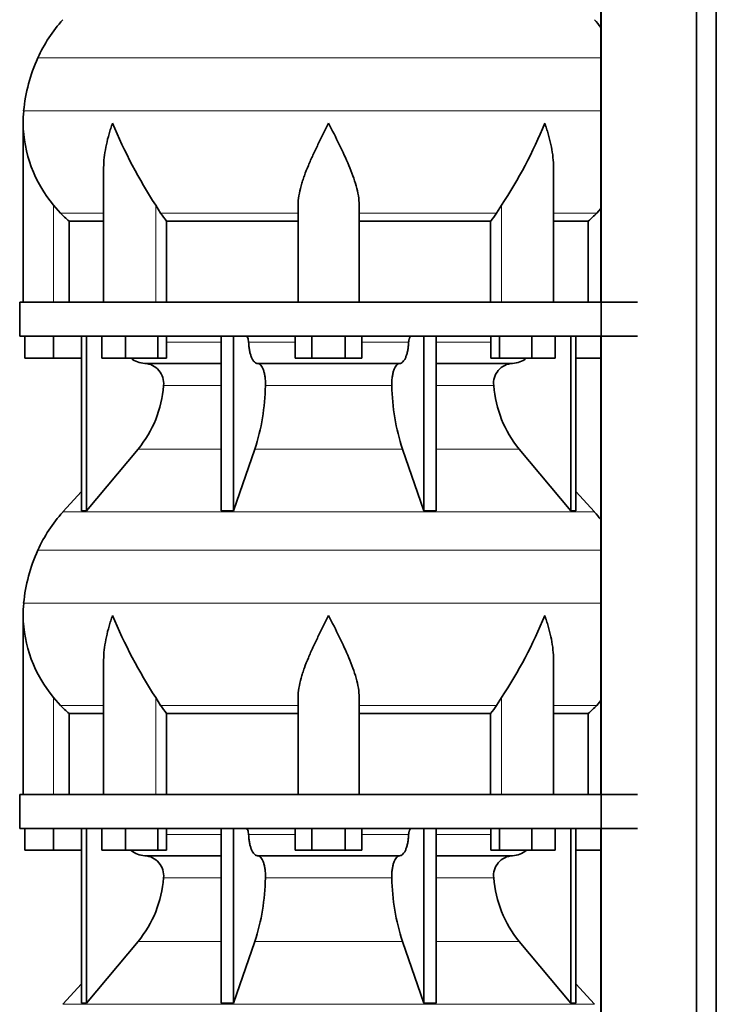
# Model space of a CAD drawing. Header units: millimetres. Extents: x 148 to 904, y -3418 to 2306.
# Tile 24 of 27: x 164 to 369, y 1211 to 1501. Entities that reach past the tile are written whole.
import ezdxf

# ---------------------------------------------------------------- set-up
doc = ezdxf.new("R2010")
doc.units = ezdxf.units.MM
doc.layers.add('MID_134-16', color=7, linetype='Continuous')
doc.layers.add('VSI134_DIFFUSORE', color=7, linetype='Continuous')

# ---------------------------------------------------------------- blocks, each defined once
blk = doc.blocks.new('SE')
at = {"layer": 'MID_134-16', "color": 7, "linetype": 'Continuous', "lineweight": 35}
for p, q in [((334.95, 1727.68), (334.95, -608.82)), ((363.09, -608.82), (363.09, 1727.68)), ((368.89, -608.82), (368.89, 1727.68)), ((334.88, 1552.68), (334.88, 1417.68)), ((334.88, 1407.68), (334.88, 1272.68)), ((334.88, 1262.68), (334.88, 1127.68))]:
    blk.add_line(p, q, dxfattribs=at)
at = {"layer": 'VSI134_DIFFUSORE', "color": 4, "linetype": 'Continuous', "lineweight": 9}
for p, q in [((169.02, 1489.67), (334.88, 1489.67)), ((164.86, 1474.04), (334.88, 1474.04)), ((173.69, 1417.68), (173.69, 1446.28)), ((203.78, 1417.68), (203.78, 1446.28)), ((305.6, 1417.68), (305.6, 1446.28)), ((175.7, 1443.98), (188.41, 1443.98)), ((205.2, 1443.98), (245.69, 1443.98)), ((263.69, 1443.98), (304.18, 1443.98)), ((320.97, 1443.98), (333.68, 1443.98)), ((206.89, 1405.91), (222.99, 1405.91)), ((231.12, 1405.91), (244.87, 1405.91)), ((264.5, 1405.91), (278.26, 1405.91)), ((286.39, 1405.91), (302.48, 1405.91)), ((222.99, 1393.14), (206.06, 1393.14)), ((273.3, 1393.14), (236.08, 1393.14)), ((303.32, 1393.14), (286.39, 1393.14)), ((198.55, 1374.44), (222.99, 1374.44)), ((232.97, 1374.44), (276.41, 1374.44)), ((286.39, 1374.44), (310.83, 1374.44)), ((176.39, 1355.93), (332.99, 1355.93)), ((169.02, 1344.67), (334.88, 1344.67)), ((164.86, 1329.04), (334.88, 1329.04)), ((173.69, 1272.68), (173.69, 1301.28)), ((203.78, 1272.68), (203.78, 1301.28)), ((305.6, 1272.68), (305.6, 1301.28)), ((175.7, 1298.98), (188.41, 1298.98)), ((205.2, 1298.98), (245.69, 1298.98)), ((263.69, 1298.98), (304.18, 1298.98)), ((320.97, 1298.98), (333.68, 1298.98)), ((206.89, 1260.91), (222.99, 1260.91)), ((231.12, 1260.91), (244.87, 1260.91)), ((264.5, 1260.91), (278.26, 1260.91)), ((286.39, 1260.91), (302.48, 1260.91)), ((222.99, 1248.14), (206.06, 1248.14)), ((273.3, 1248.14), (236.08, 1248.14)), ((303.32, 1248.14), (286.39, 1248.14)), ((198.55, 1229.44), (222.99, 1229.44)), ((232.97, 1229.44), (276.41, 1229.44)), ((286.39, 1229.44), (310.83, 1229.44)), ((176.39, 1210.93), (332.99, 1210.93))]:
    blk.add_line(p, q, dxfattribs=at)
at = {"layer": 'VSI134_DIFFUSORE', "color": 7, "linetype": 'Continuous', "lineweight": 35}
for p, q in [((164.69, 1470.42), (164.69, 1417.68)), ((188.41, 1457.04), (188.41, 1417.68)), ((320.97, 1417.68), (320.97, 1457.04)), ((175.7, 1443.98), (173.69, 1446.28)), ((205.2, 1443.98), (203.78, 1446.28)), ((245.69, 1417.68), (245.69, 1446.28)), ((263.69, 1417.68), (263.69, 1446.28)), ((305.6, 1446.28), (304.18, 1443.98)), ((334.88, 1445.36), (333.68, 1443.98)), ((178.22, 1441.54), (188.41, 1441.54)), ((178.22, 1417.68), (178.22, 1441.54)), ((206.98, 1441.54), (245.69, 1441.54)), ((206.98, 1417.68), (206.98, 1441.54)), ((263.69, 1441.54), (302.4, 1441.54)), ((302.4, 1441.54), (302.4, 1417.68)), ((320.97, 1441.54), (331.16, 1441.54)), ((331.16, 1441.54), (331.16, 1417.68)), ((163.69, 1417.68), (345.69, 1417.68)), ((163.69, 1417.68), (163.69, 1407.68)), ((163.69, 1407.68), (345.69, 1407.68)), ((165.19, 1401.28), (165.19, 1407.68)), ((165.19, 1401.28), (165.19, 1407.68)), ((173.69, 1401.28), (173.69, 1407.68)), ((181.86, 1407.68), (181.86, 1356.23)), ((183.39, 1407.68), (183.39, 1356.23)), ((187.93, 1401.28), (187.93, 1407.68)), ((194.87, 1401.28), (194.87, 1407.68)), ((204.35, 1401.28), (204.35, 1407.68)), ((206.89, 1401.28), (206.89, 1407.68)), ((222.99, 1407.68), (222.99, 1356.23)), ((226.69, 1407.68), (226.69, 1356.23)), ((244.87, 1401.28), (244.87, 1407.68)), ((249.78, 1401.28), (249.78, 1407.68)), ((259.6, 1401.28), (259.6, 1407.68)), ((264.5, 1401.28), (264.5, 1407.68)), ((282.69, 1407.68), (282.69, 1356.23)), ((286.39, 1407.68), (286.39, 1356.23)), ((302.48, 1401.28), (302.48, 1407.68)), ((305.03, 1401.28), (305.03, 1407.68)), ((314.51, 1401.28), (314.51, 1407.68)), ((321.45, 1401.28), (321.45, 1407.68)), ((325.99, 1407.68), (325.99, 1356.23)), ((327.52, 1407.68), (327.52, 1356.23)), ((173.69, 1401.28), (165.19, 1401.28)), ((181.86, 1401.28), (173.69, 1401.28)), ((194.87, 1401.28), (187.93, 1401.28)), ((204.35, 1401.28), (194.87, 1401.28)), ((206.89, 1401.28), (204.35, 1401.28)), ((249.78, 1401.28), (244.87, 1401.28)), ((259.6, 1401.28), (249.78, 1401.28)), ((264.5, 1401.28), (259.6, 1401.28)), ((305.03, 1401.28), (302.48, 1401.28)), ((314.51, 1401.28), (305.03, 1401.28)), ((321.45, 1401.28), (314.51, 1401.28)), ((334.88, 1401.28), (327.52, 1401.28)), ((200.52, 1399.68), (222.99, 1399.68)), ((233.78, 1399.68), (275.6, 1399.68)), ((286.39, 1399.68), (308.86, 1399.68)), ((183.39, 1356.23), (198.55, 1374.44)), ((226.69, 1356.23), (232.97, 1374.44)), ((276.41, 1374.44), (282.69, 1356.23)), ((310.83, 1374.44), (325.99, 1356.23)), ((181.86, 1362), (176.39, 1355.93)), ((332.99, 1355.93), (327.52, 1362)), ((181.86, 1356.23), (183.39, 1356.23)), ((222.99, 1356.23), (226.69, 1356.23)), ((282.69, 1356.23), (286.39, 1356.23)), ((325.99, 1356.23), (327.52, 1356.23)), ((164.69, 1325.42), (164.69, 1272.68)), ((188.41, 1312.04), (188.41, 1272.68)), ((320.97, 1272.68), (320.97, 1312.04)), ((175.7, 1298.98), (173.69, 1301.28)), ((205.2, 1298.98), (203.78, 1301.28)), ((245.69, 1272.68), (245.69, 1301.28)), ((263.69, 1272.68), (263.69, 1301.28)), ((305.6, 1301.28), (304.18, 1298.98)), ((334.88, 1300.36), (333.68, 1298.98)), ((178.22, 1296.54), (188.41, 1296.54)), ((178.22, 1272.68), (178.22, 1296.54)), ((206.98, 1296.54), (245.69, 1296.54)), ((206.98, 1272.68), (206.98, 1296.54)), ((263.69, 1296.54), (302.4, 1296.54)), ((302.4, 1296.54), (302.4, 1272.68)), ((320.97, 1296.54), (331.16, 1296.54)), ((331.16, 1296.54), (331.16, 1272.68)), ((163.69, 1272.68), (345.69, 1272.68)), ((163.69, 1272.68), (163.69, 1262.68)), ((163.69, 1262.68), (345.69, 1262.68)), ((165.19, 1256.28), (165.19, 1262.68)), ((165.19, 1256.28), (165.19, 1262.68)), ((173.69, 1256.28), (173.69, 1262.68)), ((181.86, 1262.68), (181.86, 1211.23)), ((183.39, 1262.68), (183.39, 1211.23)), ((187.93, 1256.28), (187.93, 1262.68)), ((194.87, 1256.28), (194.87, 1262.68)), ((204.35, 1256.28), (204.35, 1262.68)), ((206.89, 1256.28), (206.89, 1262.68)), ((222.99, 1262.68), (222.99, 1211.23)), ((226.69, 1262.68), (226.69, 1211.23)), ((244.87, 1256.28), (244.87, 1262.68)), ((249.78, 1256.28), (249.78, 1262.68)), ((259.6, 1256.28), (259.6, 1262.68)), ((264.5, 1256.28), (264.5, 1262.68)), ((282.69, 1262.68), (282.69, 1211.23)), ((286.39, 1262.68), (286.39, 1211.23)), ((302.48, 1256.28), (302.48, 1262.68)), ((305.03, 1256.28), (305.03, 1262.68)), ((314.51, 1256.28), (314.51, 1262.68)), ((321.45, 1256.28), (321.45, 1262.68)), ((325.99, 1262.68), (325.99, 1211.23)), ((327.52, 1262.68), (327.52, 1211.23)), ((173.69, 1256.28), (165.19, 1256.28)), ((181.86, 1256.28), (173.69, 1256.28)), ((194.87, 1256.28), (187.93, 1256.28)), ((204.35, 1256.28), (194.87, 1256.28)), ((206.89, 1256.28), (204.35, 1256.28)), ((249.78, 1256.28), (244.87, 1256.28)), ((259.6, 1256.28), (249.78, 1256.28)), ((264.5, 1256.28), (259.6, 1256.28)), ((305.03, 1256.28), (302.48, 1256.28)), ((314.51, 1256.28), (305.03, 1256.28)), ((321.45, 1256.28), (314.51, 1256.28)), ((334.88, 1256.28), (327.52, 1256.28)), ((200.52, 1254.68), (222.99, 1254.68)), ((233.78, 1254.68), (275.6, 1254.68)), ((286.39, 1254.68), (308.86, 1254.68)), ((183.39, 1211.23), (198.55, 1229.44)), ((226.69, 1211.23), (232.97, 1229.44)), ((276.41, 1229.44), (282.69, 1211.23)), ((310.83, 1229.44), (325.99, 1211.23)), ((181.86, 1217), (176.39, 1210.93)), ((332.99, 1210.93), (327.52, 1217)), ((181.86, 1211.23), (183.39, 1211.23)), ((222.99, 1211.23), (226.69, 1211.23)), ((282.69, 1211.23), (286.39, 1211.23)), ((325.99, 1211.23), (327.52, 1211.23))]:
    blk.add_line(p, q, dxfattribs=at)
for centre, radius, start, end in [((209.09, 1471.48), 44, 138, 155.5912), ((300.29, 1471.48), 44, 38.1684, 42), ((213.64, 1469.42), 49, 155.5912, 174.5826), ((203.19, 1470.41), 38.5, 174.5826, 180.0016), ((203.34, 1471.08), 38.66, 180.9959, 219.9106), ((329.39, 1527.95), 149.83, 202.585, 213.0327), ((192.33, 1521.44), 135.94, 326.4322, 337.9502), ((238.34, 1466.22), 39.91, 213.8601, 218.2043), ((271.07, 1466.2), 39.88, 321.7938, 326.1418), ((200.75, 1406.36), 6.68, 230.2819, 268.0094), ((308.62, 1406.37), 6.69, 272.0607, 309.722), ((200.23, 1393.82), 5.87, 353.3223, 87.2173), ((309.13, 1393.84), 5.85, 92.5772, 186.8833), ((172.76, 1395.66), 33.4, 320.5472, 355.6594), ((171.12, 1394.34), 64.97, 342.1602, 358.9354), ((339.77, 1394.59), 66.48, 181.2569, 197.6475), ((336.73, 1395.71), 33.51, 184.3996, 219.3938), ((209.09, 1326.48), 44, 138, 155.5912), ((300.29, 1326.48), 44, 38.1684, 42), ((213.64, 1324.42), 49, 155.5912, 174.5826), ((203.19, 1325.41), 38.5, 174.5826, 180.0016), ((203.34, 1326.08), 38.66, 180.9959, 219.9106), ((329.39, 1382.95), 149.83, 202.585, 213.0327), ((192.33, 1376.44), 135.94, 326.4322, 337.9502), ((238.34, 1321.22), 39.91, 213.8601, 218.2043), ((271.07, 1321.2), 39.88, 321.7938, 326.1418), ((200.75, 1261.36), 6.68, 230.2819, 268.0094), ((308.62, 1261.37), 6.69, 272.0607, 309.722), ((200.23, 1248.82), 5.87, 353.3223, 87.2173), ((309.13, 1248.84), 5.85, 92.5772, 186.8833), ((172.76, 1250.66), 33.4, 320.5472, 355.6594), ((171.12, 1249.34), 64.97, 342.1602, 358.9354), ((339.77, 1249.59), 66.48, 181.2569, 197.6475), ((336.73, 1250.71), 33.51, 184.3996, 219.3938)]:
    blk.add_arc(centre, radius, start, end, dxfattribs=at)
for points, knots in [([(191.05, 1470.41), (190.96, 1470.15), (190.86, 1469.89), (190.68, 1469.37), (190.6, 1469.1), (190.34, 1468.32), (190.18, 1467.8), (189.72, 1466.24), (189.46, 1465.21), (189.01, 1463.13), (188.82, 1462.09), (188.55, 1460.04), (188.47, 1459.02), (188.42, 1457.68), (188.41, 1457.36), (188.41, 1457.03)], [0, 0, 0, 0, 0.03125, 0.03125, 0.0625, 0.0625, 0.125, 0.125, 0.25, 0.25, 0.375, 0.375, 0.5, 0.5, 0.5400162, 0.5400162, 0.5400162, 0.5400162]), ([(254.69, 1470.41), (254.56, 1470.15), (254.42, 1469.89), (254.16, 1469.37), (254.03, 1469.1), (253.63, 1468.32), (253.36, 1467.8), (252.58, 1466.24), (252.06, 1465.21), (251.05, 1463.13), (250.55, 1462.09), (249.61, 1460.04), (249.15, 1459.02), (248.31, 1456.99), (247.91, 1455.99), (247.37, 1454.48), (247.2, 1453.98), (246.88, 1452.98), (246.73, 1452.48), (246.31, 1451), (246.09, 1450.03), (245.78, 1448.13), (245.69, 1447.2), (245.69, 1446.28)], [0, 0, 0, 0, 0.03125, 0.03125, 0.0625, 0.0625, 0.125, 0.125, 0.25, 0.25, 0.375, 0.375, 0.5, 0.5, 0.625, 0.625, 0.6875, 0.6875, 0.75, 0.75, 0.875, 0.875, 1, 1, 1, 1]), ([(263.69, 1446.28), (263.69, 1448.11), (263.34, 1450.01), (262.24, 1453.96), (261.5, 1455.98), (258.96, 1462.05), (256.8, 1466.26), (254.69, 1470.41)], [0, 0, 0, 0, 0.25, 0.25, 0.5, 0.5, 1, 1, 1, 1]), ([(320.97, 1457.03), (320.97, 1457.37), (320.96, 1457.71), (320.87, 1460.1), (320.59, 1462.14), (319.92, 1465.22), (319.65, 1466.25), (319.2, 1467.81), (319.04, 1468.32), (318.78, 1469.1), (318.65, 1469.5), (318.52, 1469.89), (318.42, 1470.15), (318.38, 1470.28), (318.33, 1470.41)], [0.4588627, 0.4588627, 0.4588627, 0.4588627, 0.5, 0.5, 0.75, 0.75, 0.875, 0.875, 0.9375, 0.9375, 0.96875, 0.984375, 0.984375, 1, 1, 1, 1]), ([(230.36, 1407.68), (230.4, 1407.68), (230.45, 1407.67), (230.54, 1407.63), (230.59, 1407.6), (230.72, 1407.47), (230.8, 1407.34), (230.94, 1407.01), (230.99, 1406.82), (231.08, 1406.39), (231.11, 1406.15), (231.12, 1405.91)], [0, 0, 0, 0, 0.125, 0.125, 0.25, 0.25, 0.5, 0.5, 0.75, 0.75, 1, 1, 1, 1]), ([(278.26, 1405.91), (278.27, 1406.15), (278.3, 1406.38), (278.36, 1406.71), (278.39, 1406.81), (278.45, 1407), (278.48, 1407.09), (278.55, 1407.26), (278.59, 1407.33), (278.66, 1407.45), (278.71, 1407.51), (278.79, 1407.6), (278.84, 1407.63), (278.93, 1407.67), (278.98, 1407.68), (279.02, 1407.68)], [0, 0, 0, 0, 0.25, 0.25, 0.375, 0.375, 0.5, 0.5, 0.625, 0.625, 0.75, 0.75, 0.875, 0.875, 1, 1, 1, 1]), ([(233.78, 1399.68), (233.62, 1399.68), (233.46, 1399.72), (233.22, 1399.84), (233.14, 1399.89), (232.98, 1400), (232.9, 1400.07), (232.67, 1400.29), (232.53, 1400.48), (232.25, 1400.93), (232.12, 1401.18), (231.87, 1401.74), (231.76, 1402.06), (231.56, 1402.73), (231.47, 1403.09), (231.33, 1403.84), (231.26, 1404.24), (231.17, 1405.06), (231.14, 1405.48), (231.12, 1405.91)], [0, 0, 0, 0, 0.125, 0.125, 0.1875, 0.1875, 0.25, 0.25, 0.375, 0.375, 0.5, 0.5, 0.625, 0.625, 0.75, 0.75, 0.875, 0.875, 1, 1, 1, 1]), ([(278.26, 1405.91), (278.24, 1405.48), (278.21, 1405.06), (278.14, 1404.45), (278.11, 1404.25), (278.05, 1403.86), (278.02, 1403.66), (277.91, 1403.09), (277.82, 1402.74), (277.67, 1402.23), (277.62, 1402.07), (277.5, 1401.76), (277.45, 1401.61), (277.26, 1401.18), (277.13, 1400.93), (276.86, 1400.49), (276.71, 1400.3), (276.4, 1399.99), (276.25, 1399.88), (275.93, 1399.72), (275.76, 1399.68), (275.6, 1399.68)], [0, 0, 0, 0, 0.125, 0.125, 0.1875, 0.1875, 0.25, 0.25, 0.375, 0.375, 0.4375, 0.4375, 0.5, 0.5, 0.625, 0.625, 0.75, 0.75, 0.875, 0.875, 1, 1, 1, 1]), ([(233.78, 1399.68), (233.86, 1399.68), (233.94, 1399.67), (234.1, 1399.63), (234.18, 1399.6), (234.41, 1399.47), (234.56, 1399.34), (234.86, 1399.01), (234.99, 1398.8), (235.19, 1398.44), (235.25, 1398.31), (235.37, 1398.03), (235.43, 1397.88), (235.59, 1397.43), (235.68, 1397.09), (235.81, 1396.56), (235.84, 1396.37), (235.91, 1395.99), (235.94, 1395.8), (236.02, 1395.21), (236.05, 1394.8), (236.09, 1393.97), (236.09, 1393.55), (236.08, 1393.14)], [0, 0, 0, 0, 0.0625, 0.0625, 0.125, 0.125, 0.25, 0.25, 0.375, 0.375, 0.4375, 0.4375, 0.5, 0.5, 0.625, 0.625, 0.6875, 0.6875, 0.75, 0.75, 0.875, 0.875, 1, 1, 1, 1]), ([(273.3, 1393.14), (273.29, 1393.55), (273.29, 1393.97), (273.32, 1394.59), (273.33, 1394.79), (273.37, 1395.2), (273.39, 1395.4), (273.47, 1395.99), (273.53, 1396.37), (273.65, 1396.91), (273.7, 1397.08), (273.79, 1397.42), (273.9, 1397.74), (274.01, 1398.03), (274.13, 1398.31), (274.19, 1398.44), (274.39, 1398.8), (274.52, 1399.01), (274.82, 1399.34), (274.97, 1399.47), (275.28, 1399.64), (275.44, 1399.68), (275.6, 1399.68)], [0, 0, 0, 0, 0.125, 0.125, 0.1875, 0.1875, 0.25, 0.25, 0.375, 0.375, 0.4375, 0.4375, 0.5, 0.5625, 0.5625, 0.625, 0.625, 0.75, 0.75, 0.875, 0.875, 1, 1, 1, 1]), ([(191.05, 1325.41), (190.96, 1325.15), (190.86, 1324.89), (190.68, 1324.37), (190.6, 1324.1), (190.34, 1323.32), (190.18, 1322.8), (189.72, 1321.24), (189.46, 1320.21), (189.01, 1318.13), (188.82, 1317.09), (188.55, 1315.04), (188.47, 1314.02), (188.42, 1312.68), (188.41, 1312.36), (188.41, 1312.03)], [0, 0, 0, 0, 0.03125, 0.03125, 0.0625, 0.0625, 0.125, 0.125, 0.25, 0.25, 0.375, 0.375, 0.5, 0.5, 0.5400162, 0.5400162, 0.5400162, 0.5400162]), ([(254.69, 1325.41), (254.56, 1325.15), (254.42, 1324.89), (254.16, 1324.37), (254.03, 1324.1), (253.63, 1323.32), (253.36, 1322.8), (252.58, 1321.24), (252.06, 1320.21), (251.05, 1318.13), (250.55, 1317.09), (249.61, 1315.04), (249.15, 1314.02), (248.31, 1311.99), (247.91, 1310.99), (247.37, 1309.48), (247.2, 1308.98), (246.88, 1307.98), (246.73, 1307.48), (246.31, 1306), (246.09, 1305.03), (245.78, 1303.13), (245.69, 1302.2), (245.69, 1301.28)], [0, 0, 0, 0, 0.03125, 0.03125, 0.0625, 0.0625, 0.125, 0.125, 0.25, 0.25, 0.375, 0.375, 0.5, 0.5, 0.625, 0.625, 0.6875, 0.6875, 0.75, 0.75, 0.875, 0.875, 1, 1, 1, 1]), ([(263.69, 1301.28), (263.69, 1303.11), (263.34, 1305.01), (262.24, 1308.96), (261.5, 1310.98), (258.96, 1317.05), (256.8, 1321.26), (254.69, 1325.41)], [0, 0, 0, 0, 0.25, 0.25, 0.5, 0.5, 1, 1, 1, 1]), ([(320.97, 1312.03), (320.97, 1312.37), (320.96, 1312.71), (320.87, 1315.1), (320.59, 1317.14), (319.92, 1320.22), (319.65, 1321.25), (319.2, 1322.81), (319.04, 1323.32), (318.78, 1324.1), (318.65, 1324.5), (318.52, 1324.89), (318.42, 1325.15), (318.38, 1325.28), (318.33, 1325.41)], [0.4588627, 0.4588627, 0.4588627, 0.4588627, 0.5, 0.5, 0.75, 0.75, 0.875, 0.875, 0.9375, 0.9375, 0.96875, 0.984375, 0.984375, 1, 1, 1, 1]), ([(230.36, 1262.68), (230.4, 1262.68), (230.45, 1262.67), (230.54, 1262.63), (230.59, 1262.6), (230.72, 1262.47), (230.8, 1262.34), (230.94, 1262.01), (230.99, 1261.82), (231.08, 1261.39), (231.11, 1261.15), (231.12, 1260.91)], [0, 0, 0, 0, 0.125, 0.125, 0.25, 0.25, 0.5, 0.5, 0.75, 0.75, 1, 1, 1, 1]), ([(278.26, 1260.91), (278.27, 1261.15), (278.3, 1261.38), (278.36, 1261.71), (278.39, 1261.81), (278.45, 1262), (278.48, 1262.09), (278.55, 1262.26), (278.59, 1262.33), (278.66, 1262.45), (278.71, 1262.51), (278.79, 1262.6), (278.84, 1262.63), (278.93, 1262.67), (278.98, 1262.68), (279.02, 1262.68)], [0, 0, 0, 0, 0.25, 0.25, 0.375, 0.375, 0.5, 0.5, 0.625, 0.625, 0.75, 0.75, 0.875, 0.875, 1, 1, 1, 1]), ([(233.78, 1254.68), (233.62, 1254.68), (233.46, 1254.72), (233.22, 1254.84), (233.14, 1254.89), (232.98, 1255), (232.9, 1255.07), (232.67, 1255.29), (232.53, 1255.48), (232.25, 1255.93), (232.12, 1256.18), (231.87, 1256.74), (231.76, 1257.06), (231.56, 1257.73), (231.47, 1258.09), (231.33, 1258.84), (231.26, 1259.24), (231.17, 1260.06), (231.14, 1260.48), (231.12, 1260.91)], [0, 0, 0, 0, 0.125, 0.125, 0.1875, 0.1875, 0.25, 0.25, 0.375, 0.375, 0.5, 0.5, 0.625, 0.625, 0.75, 0.75, 0.875, 0.875, 1, 1, 1, 1]), ([(278.26, 1260.91), (278.24, 1260.48), (278.21, 1260.06), (278.14, 1259.45), (278.11, 1259.25), (278.05, 1258.86), (278.02, 1258.66), (277.91, 1258.09), (277.82, 1257.74), (277.67, 1257.23), (277.62, 1257.07), (277.5, 1256.76), (277.45, 1256.61), (277.26, 1256.18), (277.13, 1255.93), (276.86, 1255.49), (276.71, 1255.3), (276.4, 1254.99), (276.25, 1254.88), (275.93, 1254.72), (275.76, 1254.68), (275.6, 1254.68)], [0, 0, 0, 0, 0.125, 0.125, 0.1875, 0.1875, 0.25, 0.25, 0.375, 0.375, 0.4375, 0.4375, 0.5, 0.5, 0.625, 0.625, 0.75, 0.75, 0.875, 0.875, 1, 1, 1, 1]), ([(233.78, 1254.68), (233.86, 1254.68), (233.94, 1254.67), (234.1, 1254.63), (234.18, 1254.6), (234.41, 1254.47), (234.56, 1254.34), (234.86, 1254.01), (234.99, 1253.8), (235.19, 1253.44), (235.25, 1253.31), (235.37, 1253.03), (235.43, 1252.88), (235.59, 1252.43), (235.68, 1252.09), (235.81, 1251.56), (235.84, 1251.37), (235.91, 1250.99), (235.94, 1250.8), (236.02, 1250.21), (236.05, 1249.8), (236.09, 1248.97), (236.09, 1248.55), (236.08, 1248.14)], [0, 0, 0, 0, 0.0625, 0.0625, 0.125, 0.125, 0.25, 0.25, 0.375, 0.375, 0.4375, 0.4375, 0.5, 0.5, 0.625, 0.625, 0.6875, 0.6875, 0.75, 0.75, 0.875, 0.875, 1, 1, 1, 1]), ([(273.3, 1248.14), (273.29, 1248.55), (273.29, 1248.97), (273.32, 1249.59), (273.33, 1249.79), (273.37, 1250.2), (273.39, 1250.4), (273.47, 1250.99), (273.53, 1251.37), (273.65, 1251.91), (273.7, 1252.08), (273.79, 1252.42), (273.9, 1252.74), (274.01, 1253.03), (274.13, 1253.31), (274.19, 1253.44), (274.39, 1253.8), (274.52, 1254.01), (274.82, 1254.34), (274.97, 1254.47), (275.28, 1254.64), (275.44, 1254.68), (275.6, 1254.68)], [0, 0, 0, 0, 0.125, 0.125, 0.1875, 0.1875, 0.25, 0.25, 0.375, 0.375, 0.4375, 0.4375, 0.5, 0.5625, 0.5625, 0.625, 0.625, 0.75, 0.75, 0.875, 0.875, 1, 1, 1, 1])]:
    blk.add_open_spline(points, degree=3, knots=knots, dxfattribs=at)
for points in [[(178.22, 1441.54), (177.35, 1442.32), (176.51, 1443.14), (175.7, 1443.98)], [(333.68, 1443.98), (332.87, 1443.14), (332.03, 1442.32), (331.16, 1441.54)], [(178.22, 1296.54), (177.35, 1297.32), (176.51, 1298.14), (175.7, 1298.98)], [(333.68, 1298.98), (332.87, 1298.14), (332.03, 1297.32), (331.16, 1296.54)]]:
    blk.add_open_spline(points, degree=3, dxfattribs=at)

msp = doc.modelspace()

# ---------------------------------------------------------------- block references
msp.add_blockref('SE', (0, 0))

doc.saveas('drawing.dxf')
